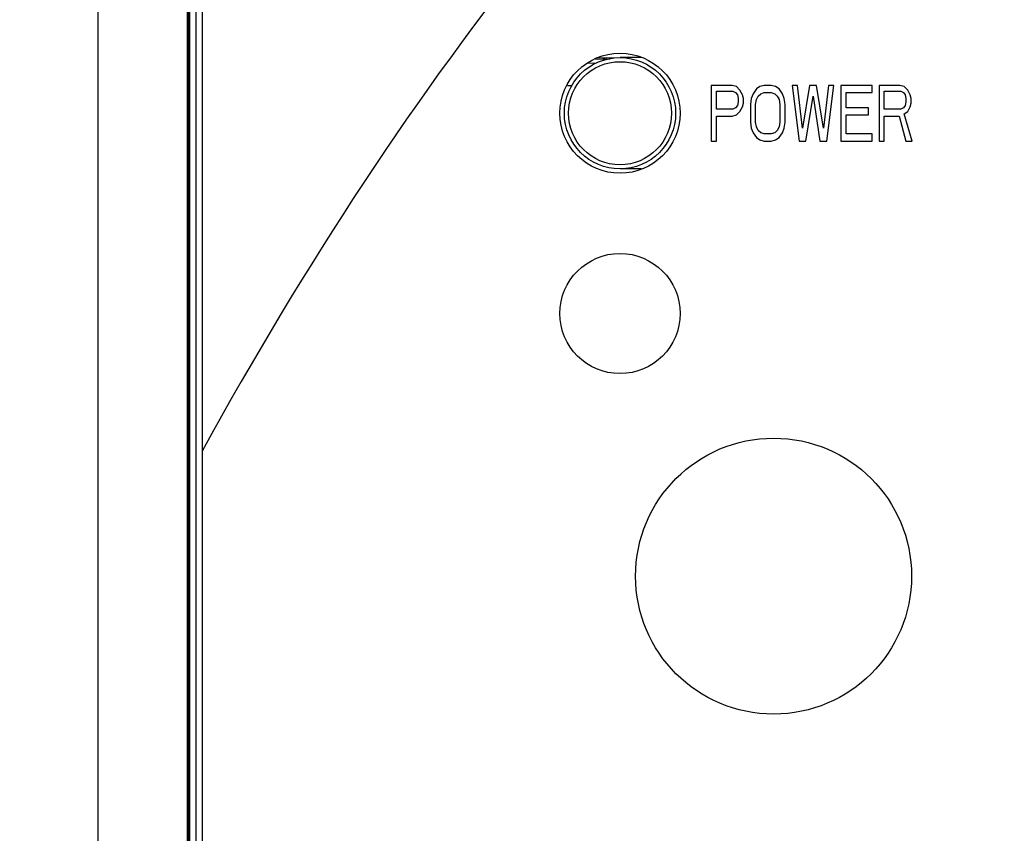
# Model space of a CAD drawing. Header units: inches. Extents: x 0 to 34, y 0 to 22.
# Tile 10 of 50: x 5.051 to 6.157, y 11.25 to 12.163. Entities that reach past the tile are written whole.
import ezdxf

# ---------------------------------------------------------------- set-up
doc = ezdxf.new("R2010")
doc.units = ezdxf.units.IN
doc.header["$LTSCALE"] = 1.87
doc.header["$MEASUREMENT"] = 0
doc.layers.get('0').update_dxf_attribs({"linetype": 'CONTINUOUS'})
for name, color, linetype in [('02___PRT_ALL_AXES', 7, 'CONTINUOUS'), ('DATUMCURVES', 7, 'CONTINUOUS'), ('DIMENSIONS', 7, 'CONTINUOUS')]:
    doc.layers.add(name, color=color, linetype=linetype)
doc.styles.get("Standard").update_dxf_attribs({"font": 'txt', "width": 0.8})
doc.dimstyles.new('DIMSTYLE_1', dxfattribs={"dimtxt": 0.125, "dimasz": 0.1875, "dimexe": 0.18, "dimexo": 0.0625, "dimgap": 0.09, "dimtad": 0, "dimtih": 1, "dimtoh": 1, "dimdec": 3, "dimzin": 4, "dimdsep": 46, "dimtxsty": 'STANDARD', "dimblk": '_FILLED', "dimblk1": '_FILLED', "dimblk2": '_FILLED', "dimcen": 0.09, "dimadec": 0, "dimazin": 0, "dimtp": 0.01, "dimtm": 0.01, "dimtfac": 1, "dimtdec": 3, "dimtofl": 0, "dimtmove": 0, "dimatfit": 3, "dimldrblk": '_FILLED', "dimfxl": 1, "dimtolj": 1, "dimtzin": 4, "dimarcsym": 0})

# ---------------------------------------------------------------- blocks, each defined once
blk = doc.blocks.new('_FILLED')
at = {"color": 0, "linetype": 'BYBLOCK'}
blk.add_solid([(0, 0), (-1, 0.1667), (-1, -0.1667)], dxfattribs=at)
blk = doc.blocks.new('*D6')
at = {"layer": 'DIMENSIONS', "color": 2, "linetype": 'CONTINUOUS'}
for p, q in [((6.566, 11.9414), (6.566, 8.7187)), ((6.862, 10.2869), (6.862, 8.7187)), ((6.566, 8.8437), (6.2882, 8.8437)), ((6.862, 8.8437), (7.222, 8.8437))]:
    blk.add_line(p, q, dxfattribs=at)
at = {"layer": 'DIMENSIONS', "color": 2, "linetype": 'CONTINUOUS', "xscale": 0.1875, "yscale": 0.1875, "zscale": 0.1875}
blk.add_blockref('_FILLED', (6.566, 8.8437), dxfattribs=at)
at = {"layer": 'DIMENSIONS', "color": 2, "linetype": 'CONTINUOUS', "xscale": 0.1875, "yscale": 0.1875, "zscale": 0.1875, "rotation": 180}
blk.add_blockref('_FILLED', (6.862, 8.8437), dxfattribs=at)
at = {"layer": 'DIMENSIONS', "color": 2, "linetype": 'CONTINUOUS', "width": 0.8}
for s, p in [('[', (5.6257, 8.7812)), (']', (6.1257, 8.7812)), ('.296', (5.1007, 8.7812)), ('7.52', (5.7257, 8.7812))]:
    blk.add_text(s, height=0.125, dxfattribs=at).set_placement(p)
blk = doc.blocks.new('*D7')
at = {"layer": 'DIMENSIONS', "color": 2, "linetype": 'CONTINUOUS'}
for p, q in [((6.566, 11.4959), (6.566, 7.9687)), ((5.0894, 10.5851), (5.0894, 7.9687)), ((5.0894, 8.0937), (4.7294, 8.0937)), ((6.566, 8.0937), (6.926, 8.0937))]:
    blk.add_line(p, q, dxfattribs=at)
at = {"layer": 'DIMENSIONS', "color": 2, "linetype": 'CONTINUOUS', "xscale": 0.1875, "yscale": 0.1875, "zscale": 0.1875}
blk.add_blockref('_FILLED', (5.0894, 8.0937), dxfattribs=at)
at = {"layer": 'DIMENSIONS', "color": 2, "linetype": 'CONTINUOUS', "xscale": 0.1875, "yscale": 0.1875, "zscale": 0.1875, "rotation": 180}
blk.add_blockref('_FILLED', (6.566, 8.0937), dxfattribs=at)
at = {"layer": 'DIMENSIONS', "color": 2, "linetype": 'CONTINUOUS', "width": 0.8}
for s, p in [('[', (5.7902, 8.0312)), (']', (6.3902, 8.0312)), ('1.477', (5.1652, 8.0312)), ('37.51', (5.8902, 8.0312))]:
    blk.add_text(s, height=0.125, dxfattribs=at).set_placement(p)

msp = doc.modelspace()

# ---------------------------------------------------------------- linework, layer by layer
at = {"color": 7, "linetype": 'CONTINUOUS'}
for p, q in [((5.256, 12.7319), (5.256, 10.1168)), ((5.2394, 12.7267), (5.2394, 10.6315)), ((5.2423, 10.1082), (5.2423, 12.7164)), ((5.2494, 10.1082), (5.2494, 12.7164)), ((5.2407, 12.5426), (5.2407, 10.8151)), ((5.1394, 10.8333), (5.1394, 12.5244)), ((5.6989, 12.1145), (5.6886, 12.1143)), ((5.698, 12.1191), (5.7141, 12.1194)), ((5.7225, 12.1205), (5.7, 12.1201)), ((5.7493, 12.1209), (5.7254, 12.1209)), ((5.7492, 12.121), (5.7441, 12.1209)), ((5.8513, 12.0896), (5.8279, 12.0896)), ((5.8279, 12.0896), (5.8279, 12.0271)), ((5.8562, 12.0883), (5.8513, 12.0896)), ((5.8601, 12.0843), (5.8562, 12.0883)), ((5.8826, 12.0883), (5.8787, 12.0856)), ((5.8875, 12.0896), (5.8826, 12.0883)), ((5.8953, 12.0896), (5.8875, 12.0896)), ((5.9002, 12.0883), (5.8953, 12.0896)), ((5.9041, 12.0856), (5.9002, 12.0883)), ((5.9246, 12.0896), (5.9187, 12.0896)), ((5.9187, 12.0896), (5.9265, 12.0271)), ((5.9304, 12.0417), (5.9246, 12.0896)), ((5.9382, 12.0896), (5.9304, 12.0417)), ((5.9461, 12.0896), (5.9382, 12.0896)), ((5.9539, 12.0417), (5.9461, 12.0896)), ((5.9597, 12.0896), (5.9539, 12.0417)), ((5.9578, 12.0271), (5.9656, 12.0896)), ((5.9656, 12.0896), (5.9597, 12.0896)), ((6.0086, 12.0896), (5.9734, 12.0896)), ((5.9734, 12.0896), (5.9734, 12.0271)), ((6.0086, 12.0816), (6.0086, 12.0896)), ((6.0398, 12.0896), (6.0164, 12.0896)), ((6.0164, 12.0896), (6.0164, 12.0271)), ((6.0447, 12.0883), (6.0398, 12.0896)), ((6.0486, 12.0843), (6.0447, 12.0883)), ((5.8338, 12.083), (5.8523, 12.083)), ((5.8338, 12.063), (5.8338, 12.083)), ((5.8523, 12.083), (5.8552, 12.0816)), ((5.8552, 12.0816), (5.8572, 12.079)), ((5.8572, 12.079), (5.8582, 12.075)), ((5.863, 12.079), (5.8601, 12.0843)), ((5.864, 12.075), (5.863, 12.079)), ((5.8748, 12.0803), (5.8728, 12.075)), ((5.8787, 12.0856), (5.8748, 12.0803)), ((5.8787, 12.0737), (5.8806, 12.0776)), ((5.8806, 12.0776), (5.8836, 12.0803)), ((5.8836, 12.0803), (5.8875, 12.0816)), ((5.8875, 12.0816), (5.8953, 12.0816)), ((5.8953, 12.0816), (5.8992, 12.0803)), ((5.8992, 12.0803), (5.9021, 12.0776)), ((5.9021, 12.0776), (5.9041, 12.0737)), ((5.908, 12.0803), (5.9041, 12.0856)), ((5.9099, 12.075), (5.908, 12.0803)), ((5.9343, 12.0271), (5.9422, 12.0776)), ((5.9422, 12.0776), (5.95, 12.0271)), ((5.9793, 12.0816), (6.0086, 12.0816)), ((5.9793, 12.0643), (5.9793, 12.0816)), ((6.0222, 12.083), (6.0408, 12.083)), ((6.0222, 12.063), (6.0222, 12.083)), ((6.0408, 12.083), (6.0437, 12.0816)), ((6.0437, 12.0816), (6.0457, 12.079)), ((6.0457, 12.079), (6.0466, 12.075)), ((6.0515, 12.079), (6.0486, 12.0843)), ((6.0525, 12.075), (6.0515, 12.079)), ((5.8572, 12.067), (5.8552, 12.0643)), ((5.8582, 12.071), (5.8572, 12.067)), ((5.8582, 12.075), (5.8582, 12.071)), ((5.863, 12.0657), (5.864, 12.0697)), ((5.864, 12.0697), (5.864, 12.075)), ((5.8728, 12.075), (5.8718, 12.0683)), ((5.8718, 12.0683), (5.8718, 12.0484)), ((5.8777, 12.0683), (5.8787, 12.0737)), ((5.8777, 12.0484), (5.8777, 12.0683)), ((5.9041, 12.0737), (5.905, 12.0683)), ((5.905, 12.0683), (5.905, 12.0484)), ((5.9109, 12.0683), (5.9099, 12.075)), ((5.9109, 12.0484), (5.9109, 12.0683)), ((6.0457, 12.067), (6.0437, 12.0643)), ((6.0466, 12.071), (6.0457, 12.067)), ((6.0466, 12.075), (6.0466, 12.071)), ((6.0515, 12.0657), (6.0525, 12.0697)), ((6.0525, 12.0697), (6.0525, 12.075)), ((5.8523, 12.063), (5.8338, 12.063)), ((5.8338, 12.055), (5.8513, 12.055)), ((5.8338, 12.0271), (5.8338, 12.055)), ((5.8513, 12.055), (5.8562, 12.0564)), ((5.8552, 12.0643), (5.8523, 12.063)), ((5.8562, 12.0564), (5.8601, 12.0604)), ((5.8601, 12.0604), (5.863, 12.0657)), ((6.0047, 12.0643), (5.9793, 12.0643)), ((5.9793, 12.0564), (6.0047, 12.0564)), ((5.9793, 12.0351), (5.9793, 12.0564)), ((6.0047, 12.0564), (6.0047, 12.0643)), ((6.0408, 12.063), (6.0222, 12.063)), ((6.0222, 12.055), (6.0388, 12.055)), ((6.0222, 12.0271), (6.0222, 12.055)), ((6.0388, 12.055), (6.0466, 12.0271)), ((6.0437, 12.0643), (6.0408, 12.063)), ((6.0447, 12.0577), (6.0486, 12.0604)), ((6.0535, 12.0271), (6.0447, 12.0577)), ((6.0486, 12.0604), (6.0515, 12.0657)), ((5.8718, 12.0484), (5.8728, 12.0417)), ((5.8787, 12.0431), (5.8777, 12.0484)), ((5.905, 12.0484), (5.9041, 12.0431)), ((5.9099, 12.0417), (5.9109, 12.0484)), ((5.8728, 12.0417), (5.8748, 12.0364)), ((5.8748, 12.0364), (5.8787, 12.0311)), ((5.8806, 12.0391), (5.8787, 12.0431)), ((5.8836, 12.0364), (5.8806, 12.0391)), ((5.8875, 12.0351), (5.8836, 12.0364)), ((5.8953, 12.0351), (5.8875, 12.0351)), ((5.8992, 12.0364), (5.8953, 12.0351)), ((5.9021, 12.0391), (5.8992, 12.0364)), ((5.9041, 12.0431), (5.9021, 12.0391)), ((5.9041, 12.0311), (5.908, 12.0364)), ((5.908, 12.0364), (5.9099, 12.0417)), ((6.0086, 12.0351), (5.9793, 12.0351)), ((6.0086, 12.0271), (6.0086, 12.0351)), ((5.8279, 12.0271), (5.8338, 12.0271)), ((5.8787, 12.0311), (5.8826, 12.0284)), ((5.8826, 12.0284), (5.8875, 12.0271)), ((5.8875, 12.0271), (5.8953, 12.0271)), ((5.8953, 12.0271), (5.9002, 12.0284)), ((5.9002, 12.0284), (5.9041, 12.0311)), ((5.9265, 12.0271), (5.9343, 12.0271)), ((5.95, 12.0271), (5.9578, 12.0271)), ((5.9734, 12.0271), (6.0086, 12.0271)), ((6.0164, 12.0271), (6.0222, 12.0271)), ((6.0466, 12.0271), (6.0535, 12.0271)), ((5.7493, 11.9959), (5.7254, 11.9959))]:
    msp.add_line(p, q, dxfattribs=at)
for radius in [0.0625, 0.0579]:
    msp.add_circle((5.7254, 12.0584), radius, dxfattribs=at)
msp.add_open_spline([(5.658, 12.2798), (5.6508, 12.271), (5.5044, 12.0916), (5.3717, 11.8892), (5.256, 11.6789)], degree=3, knots=[0, 0, 0, 0, 0.048991, 1, 1, 1, 1], dxfattribs=at)
for points in [[(5.7079, 12.1201), (5.7073, 12.1196), (5.7067, 12.1193), (5.706, 12.1192)], [(5.671, 12.0891), (5.6695, 12.0891), (5.6679, 12.089), (5.6663, 12.089)]]:
    msp.add_open_spline(points, degree=3, dxfattribs=at)
at = {"layer": '02___PRT_ALL_AXES', "color": 4, "linetype": 'CONTINUOUS'}
msp.add_line((5.7104, 12.1189), (5.7104, 12.1203), dxfattribs=at)
at = {"layer": 'DATUMCURVES', "color": 4, "linetype": 'CONTINUOUS'}
for centre, radius in [((5.7254, 12.0584), 0.0675), ((5.7254, 11.8334), 0.0675), ((5.8979, 11.5384), 0.155)]:
    msp.add_circle(centre, radius, dxfattribs=at)

# ---------------------------------------------------------------- dimensions: what is measured, and where the dimension line sits
at = {"layer": 'DIMENSIONS', "color": 2, "linetype": 'CONTINUOUS'}
for base, p1, p2, picture, middle in [((6.862, 8.8437), (6.566, 11.9414), (6.862, 10.2869), '*D6', (5.6632, 8.8437)), ((6.566, 8.0937), (5.0894, 10.5851), (6.566, 11.4959), '*D7', (5.8277, 8.0937))]:
    dim = msp.add_linear_dim(base=base, p1=p1, p2=p2, dimstyle='DIMSTYLE_1', dxfattribs=at)
    dim.commit()
    dim.dimension.update_dxf_attribs({"geometry": picture, "text_midpoint": middle, "dimtype": 160})

doc.saveas('drawing.dxf')
